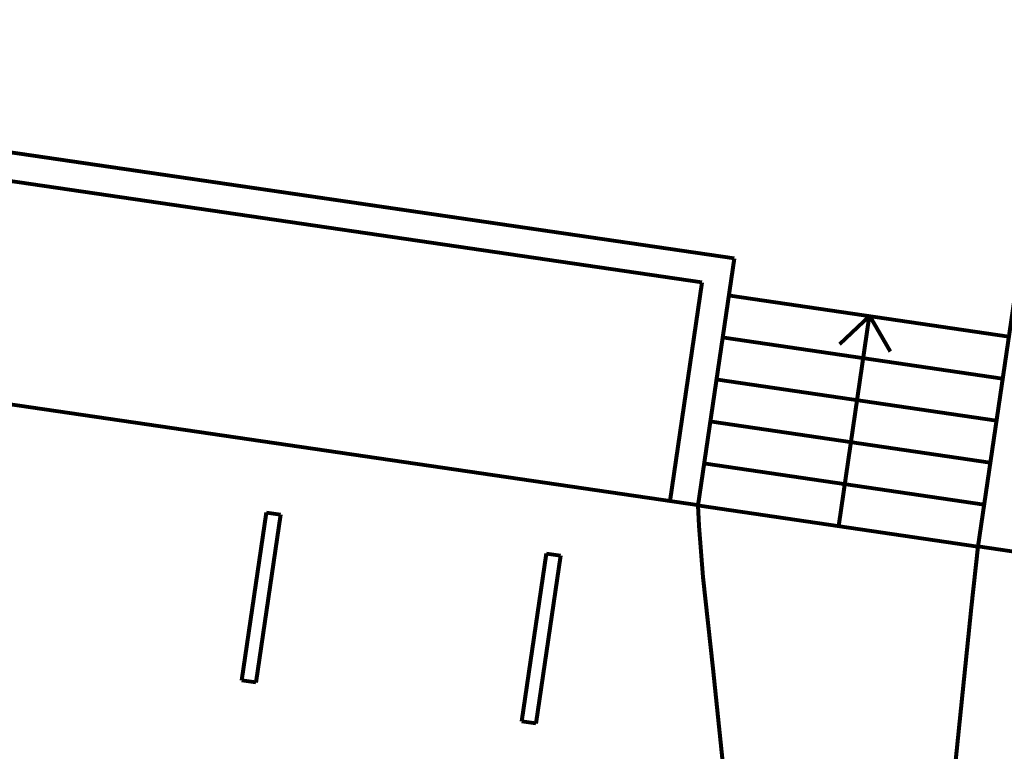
# Model space of a CAD drawing. Header units: millimetres. Extents: x -90830 to 24172, y -102460 to 73669.
# Tile 132 of 198: x -12028 to -5073, y 65897 to 71066. Entities that reach past the tile are written whole.
import ezdxf

# ---------------------------------------------------------------- set-up
doc = ezdxf.new("R2010")
doc.units = ezdxf.units.MM
doc.layers.add('Algemeen01', color=253, linetype='Continuous', lineweight=80)
doc.layers.add('Standard', color=253, linetype='Continuous', lineweight=9)

msp = doc.modelspace()

# ---------------------------------------------------------------- linework, layer by layer
at = {"layer": 'Algemeen01'}
for p, q in [((-6981.7, 69378), (-18492.5, 71066.1)), ((-6981.7, 69378), (-17318.1, 70893.9)), ((-7208.6, 69209.1), (-14362.8, 70258.3)), ((-6981.7, 69378), (-7237.4, 67634.6)), ((-7208.6, 69209.1), (-7435.2, 67663.6)), ((-7007.9, 69117), (-5040.9, 68828.5)), ((-5002.8, 69087.8), (-5258.5, 67344.4)), ((-6242.1, 67488.6), (-6024.4, 68972.7)), ((-6024.4, 68972.7), (-6235.8, 68773.4)), ((-6024.4, 68972.7), (-5879.1, 68721.1)), ((-7051.5, 68820.2), (-5084.4, 68531.7)), ((-7225.6, 67632.9), (-14787.3, 68741.8)), ((-7095, 68523.3), (-5127.9, 68234.8)), ((-7138.5, 68226.5), (-5171.5, 67938)), ((-7182.1, 67929.7), (-5215, 67641.2)), ((-7225.6, 67632.9), (-5258.5, 67344.4)), ((-10459.6, 66397.5), (-10285.5, 67584.8)), ((-10186.5, 67570.3), (-10360.7, 66383)), ((-10285.5, 67584.8), (-10186.5, 67570.3)), ((-5258.5, 67344.4), (-5305.9, 66912.9)), ((-1723.5, 66825.9), (-5258.5, 67344.4)), ((-8480.8, 66107.3), (-8306.6, 67294.6)), ((-8207.7, 67280.1), (-8381.8, 66092.8)), ((-8306.6, 67294.6), (-8207.7, 67280.1)), ((-10360.7, 66383), (-10459.6, 66397.5)), ((-8381.8, 66092.8), (-8480.8, 66107.3))]:
    msp.add_line(p, q, dxfattribs=at)
for points in [[(-7237.4, 67634.6), (-7231.5, 67489.5), (-7201.9, 67128.6), (-7131.4, 66481.5), (-7042.5, 65618.5), (-6933.9, 64375.5), (-6916.9, 64139.2), (-6894.9, 63794.8), (-6861.1, 63101.6), (-6842, 62156.5), (-6861.2, 61122.9), (-6939.8, 59761.7), (-7018.6, 58840.6), (-7106.6, 57953.6), (-7225.6, 56844.8)], [(-5258.5, 67344.4), (-5305.9, 66912.9), (-5482.6, 65187.1), (-5593.7, 63718), (-5637.4, 62598.2), (-5614.6, 60918.2), (-5505.2, 59284.1), (-5354.4, 57731.8), (-5258.5, 56844.8)]]:
    msp.add_lwpolyline(points, dxfattribs=at)
at = {"layer": 'Standard'}
msp.add_line((-7339.7, 68424.8), (-7339.7, 68424.8), dxfattribs=at)

doc.saveas('drawing.dxf')
